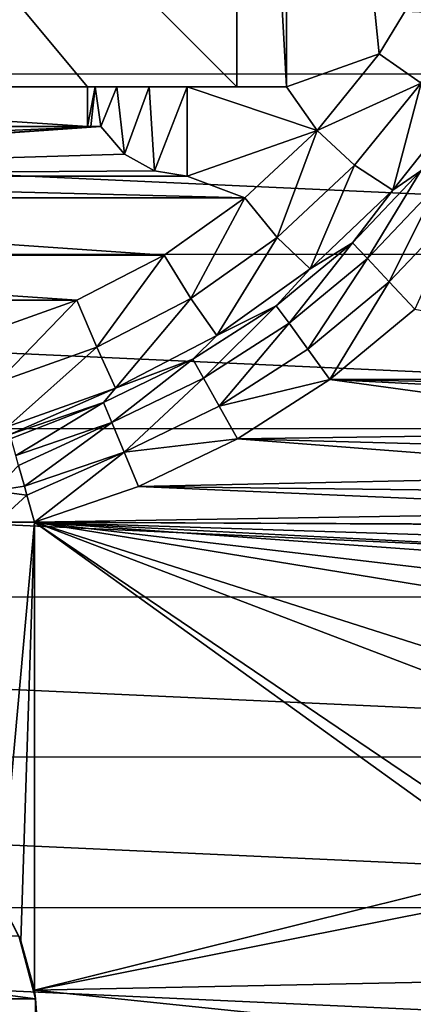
# Model space of a CAD drawing. Header units: millimetres. Extents: x -65 to 65, y -68 to 87.
# Tile 96 of 196: x 2.32 to 6.27, y -9.73 to 0.17. Entities that reach past the tile are written whole.
import ezdxf

# ---------------------------------------------------------------- set-up
doc = ezdxf.new("R2010")
doc.units = ezdxf.units.MM
doc.header["$LTSCALE"] = 65.185185
for name, color, linetype in [('169', 7, 'CONTINUOUS'), ('172', 7, 'CONTINUOUS'), ('175', 7, 'CONTINUOUS'), ('176', 7, 'CONTINUOUS'), ('177', 7, 'CONTINUOUS'), ('178', 7, 'CONTINUOUS'), ('181', 7, 'CONTINUOUS'), ('199', 7, 'CONTINUOUS'), ('208', 7, 'CONTINUOUS'), ('230', 7, 'CONTINUOUS'), ('234', 7, 'CONTINUOUS'), ('272', 7, 'CONTINUOUS'), ('292', 7, 'CONTINUOUS'), ('313', 7, 'CONTINUOUS'), ('335', 7, 'CONTINUOUS'), ('338', 7, 'CONTINUOUS'), ('492', 7, 'CONTINUOUS')]:
    doc.layers.add(name, color=color, linetype=linetype)

msp = doc.modelspace()

# ---------------------------------------------------------------- linework, layer by layer
at = {"layer": '169', "linetype": 'CONTINUOUS'}
for points in [[(20.2934, 1.4762, 120.9), (-20.2921, 1.4653, 120.9), (19.9779, -0.368, 120.9), (20.2934, 1.4762, 120.9)], [(-20.2921, 1.4653, 120.9), (-19.9757, -0.3781, 120.9), (19.9779, -0.368, 120.9), (-20.2921, 1.4653, 120.9)], [(19.9779, -0.368, 120.9), (-19.9757, -0.3781, 120.9), (19.4936, -2.1804, 120.9), (19.9779, -0.368, 120.9)], [(-19.9757, -0.3781, 120.9), (-19.4907, -2.1896, 120.9), (19.4936, -2.1804, 120.9), (-19.9757, -0.3781, 120.9)], [(19.4936, -2.1804, 120.9), (-19.4907, -2.1896, 120.9), (18.8469, -3.9363, 120.9), (19.4936, -2.1804, 120.9)], [(-19.4907, -2.1896, 120.9), (-18.8434, -3.9447, 120.9), (18.8469, -3.9363, 120.9), (-19.4907, -2.1896, 120.9)], [(18.8469, -3.9363, 120.9), (-18.8434, -3.9447, 120.9), (18.0413, -5.6287, 120.9), (18.8469, -3.9363, 120.9)], [(-18.8434, -3.9447, 120.9), (-18.0373, -5.6362, 120.9), (18.0413, -5.6287, 120.9), (-18.8434, -3.9447, 120.9)], [(18.0413, -5.6287, 120.9), (-18.0373, -5.6362, 120.9), (17.0842, -7.2392, 120.9), (18.0413, -5.6287, 120.9)], [(-18.0373, -5.6362, 120.9), (-17.0799, -7.2458, 120.9), (17.0842, -7.2392, 120.9), (-18.0373, -5.6362, 120.9)], [(17.0842, -7.2392, 120.9), (-17.0799, -7.2458, 120.9), (15.9851, -8.7545, 120.9), (17.0842, -7.2392, 120.9)], [(-17.0799, -7.2458, 120.9), (-15.9806, -8.7601, 120.9), (15.9851, -8.7545, 120.9), (-17.0799, -7.2458, 120.9)], [(15.9851, -8.7545, 120.9), (-15.9806, -8.7601, 120.9), (14.7497, -10.1648, 120.9), (15.9851, -8.7545, 120.9)], [(-15.9806, -8.7601, 120.9), (-14.7452, -10.1695, 120.9), (14.7497, -10.1648, 120.9), (-15.9806, -8.7601, 120.9)]]:
    msp.add_3dface(points, dxfattribs=at)
at = {"layer": '172', "linetype": 'CONTINUOUS'}
for points in [[(6.446, 0.6817, 100.1), (5.9302, -0.1705, 100.1), (5, 9, 100.1), (6.446, 0.6817, 100.1)], [(5, 9, 100.1), (5.9302, -0.1705, 100.1), (5, -0.5, 100.1), (5, 9, 100.1)], [(5.9302, -0.1705, 100.1), (5.3071, -0.939, 100.1), (5, -0.5, 100.1), (5.9302, -0.1705, 100.1)], [(5, -0.5, 100.1), (5.3071, -0.939, 100.1), (4, -0.5, 100.1), (5, -0.5, 100.1)], [(4, -0.5, 100.1), (5.3071, -0.939, 100.1), (4, -1.4, 100.1), (4, -0.5, 100.1)], [(5.3071, -0.939, 100.1), (4.5816, -1.6188, 100.1), (4, -1.4, 100.1), (5.3071, -0.939, 100.1)], [(4.5816, -1.6188, 100.1), (-4.5816, -1.6188, 100.1), (-4, -1.4, 100.1), (4.5816, -1.6188, 100.1)], [(4, -1.4, 100.1), (4.5816, -1.6188, 100.1), (-4, -1.4, 100.1), (4, -1.4, 100.1)], [(-3.7698, -2.1926, 100.1), (-4.5816, -1.6188, 100.1), (3.7698, -2.1926, 100.1), (-3.7698, -2.1926, 100.1)], [(3.7698, -2.1926, 100.1), (-4.5816, -1.6188, 100.1), (4.5816, -1.6188, 100.1), (3.7698, -2.1926, 100.1)], [(-2.8916, -2.6482, 100.1), (-3.7698, -2.1926, 100.1), (2.8916, -2.6482, 100.1), (-2.8916, -2.6482, 100.1)], [(2.8916, -2.6482, 100.1), (-3.7698, -2.1926, 100.1), (3.7698, -2.1926, 100.1), (2.8916, -2.6482, 100.1)], [(1.9529, -2.982, 100.1), (-2.8916, -2.6482, 100.1), (2.8916, -2.6482, 100.1), (1.9529, -2.982, 100.1)]]:
    msp.add_3dface(points, dxfattribs=at)
at = {"layer": '175', "linetype": 'CONTINUOUS'}
for points in [[(-3.0342, -0.9, 100.8406), (3.134, -0.9, 100.6), (-3.134, -0.9, 100.6), (-3.0342, -0.9, 100.8406)], [(-3, -0.9, 101.1), (3.0342, -0.9, 100.8406), (-3.0342, -0.9, 100.8406), (-3, -0.9, 101.1)], [(3.0342, -0.9, 100.8406), (3.134, -0.9, 100.6), (-3.0342, -0.9, 100.8406), (3.0342, -0.9, 100.8406)], [(3.0342, -0.9, 100.8406), (-3, -0.9, 101.1), (3, -0.9, 101.1), (3.0342, -0.9, 100.8406)], [(3, -0.9, 101.1), (-3, -0.9, 101.1), (-1.1348, -0.9, 104.6331), (3, -0.9, 101.1)], [(-3, -0.9, 118.9), (3, -0.9, 118.9), (1.9099, -0.9, 107.2727), (-3, -0.9, 118.9)], [(-0.5912, -0.9, 104.385), (3, -0.9, 101.1), (-1.1348, -0.9, 104.6331), (-0.5912, -0.9, 104.385)], [(0, -0.9, 104.3), (3, -0.9, 101.1), (-0.5912, -0.9, 104.385), (0, -0.9, 104.3)], [(0.5912, -0.9, 104.385), (3, -0.9, 101.1), (0, -0.9, 104.3), (0.5912, -0.9, 104.385)], [(1.1348, -0.9, 104.6331), (3, -0.9, 101.1), (0.5912, -0.9, 104.385), (1.1348, -0.9, 104.6331)], [(1.5866, -0.9, 105.0245), (3, -0.9, 101.1), (1.1348, -0.9, 104.6331), (1.5866, -0.9, 105.0245)], [(1.9099, -0.9, 105.5273), (3, -0.9, 101.1), (1.5866, -0.9, 105.0245), (1.9099, -0.9, 105.5273)], [(2.0784, -0.9, 106.101), (3, -0.9, 101.1), (1.9099, -0.9, 105.5273), (2.0784, -0.9, 106.101)], [(1.9099, -0.9, 107.2727), (3, -0.9, 118.9), (2.0784, -0.9, 106.699), (1.9099, -0.9, 107.2727)], [(3, -0.9, 118.9), (3, -0.9, 101.1), (2.0784, -0.9, 106.699), (3, -0.9, 118.9)], [(2.0784, -0.9, 106.699), (3, -0.9, 101.1), (2.0784, -0.9, 106.101), (2.0784, -0.9, 106.699)]]:
    msp.add_3dface(points, dxfattribs=at)
at = {"layer": '176', "linetype": 'CONTINUOUS'}
for points in [[(3, -0.9, 101.1), (3, -0.9, 118.9), (3, -0.5, 101.1), (3, -0.9, 101.1)], [(3, -0.5, 101.1), (3, -0.9, 118.9), (3, -0.5, 118.9), (3, -0.5, 101.1)]]:
    msp.add_3dface(points, dxfattribs=at)
at = {"layer": '177', "linetype": 'CONTINUOUS'}
for points in [[(3, -0.5, 101.1), (3, -0.5, 118.9), (4.5, -0.5, 100.6), (3, -0.5, 101.1)], [(3, -0.5, 101.1), (4.5, -0.5, 100.6), (3.0761, -0.5, 100.7178), (3, -0.5, 101.1)], [(4.5, -0.5, 100.6), (3, -0.5, 118.9), (4.5, -0.5, 118.9), (4.5, -0.5, 100.6)], [(3.0761, -0.5, 100.7178), (4.5, -0.5, 100.6), (3.2931, -0.5, 100.3931), (3.0761, -0.5, 100.7178)], [(4.5, -0.5, 100.6), (5, -0.5, 100.1), (3.2931, -0.5, 100.3931), (4.5, -0.5, 100.6)], [(3.2931, -0.5, 100.3931), (5, -0.5, 100.1), (3.6178, -0.5, 100.1761), (3.2931, -0.5, 100.3931)], [(5, -0.5, 100.1), (4, -0.5, 100.1), (3.6178, -0.5, 100.1761), (5, -0.5, 100.1)]]:
    msp.add_3dface(points, dxfattribs=at)
at = {"layer": '178', "linetype": 'CONTINUOUS'}
for points in [[(4.5, -0.5, 100.6), (4.5, -0.5, 118.9), (4.5, 8.5, 100.6), (4.5, -0.5, 100.6)], [(4.5, 8.5, 100.6), (4.5, -0.5, 118.9), (4.5, 8.5, 118.9), (4.5, 8.5, 100.6)]]:
    msp.add_3dface(points, dxfattribs=at)
at = {"layer": '181', "linetype": 'CONTINUOUS'}
for points in [[(5.6822, -1.2894, 100.6007), (6.3519, -0.4631, 100.6007), (6.0681, -1.5402, 117.9262), (5.6822, -1.2894, 100.6007)], [(6.0681, -1.5402, 117.9262), (6.3519, -0.4631, 100.6007), (6.7819, -0.6392, 117.9262), (6.0681, -1.5402, 117.9262)], [(4.9059, -2.0165, 100.6007), (5.6822, -1.2894, 100.6007), (5.2356, -2.3327, 117.9262), (4.9059, -2.0165, 100.6007)], [(5.2356, -2.3327, 117.9262), (5.6822, -1.2894, 100.6007), (6.0681, -1.5402, 117.9262), (5.2356, -2.3327, 117.9262)], [(4.0375, -2.6306, 100.6007), (4.9059, -2.0165, 100.6007), (4.3007, -3.0014, 117.9262), (4.0375, -2.6306, 100.6007)], [(4.3007, -3.0014, 117.9262), (4.9059, -2.0165, 100.6007), (5.2356, -2.3327, 117.9262), (4.3007, -3.0014, 117.9262)], [(3.0933, -3.1202, 100.6007), (4.0375, -2.6306, 100.6007), (3.2816, -3.5331, 117.9262), (3.0933, -3.1202, 100.6007)], [(3.2816, -3.5331, 117.9262), (4.0375, -2.6306, 100.6007), (4.3007, -3.0014, 117.9262), (3.2816, -3.5331, 117.9262)], [(2.0912, -3.4762, 100.6007), (3.0933, -3.1202, 100.6007), (2.1982, -3.9173, 117.9262), (2.0912, -3.4762, 100.6007)], [(2.1982, -3.9173, 117.9262), (3.0933, -3.1202, 100.6007), (3.2816, -3.5331, 117.9262), (2.1982, -3.9173, 117.9262)]]:
    msp.add_3dface(points, dxfattribs=at)
at = {"layer": '199', "linetype": 'CONTINUOUS'}
for points in [[(3.0342, -0.9, 100.8406), (3, -0.9, 101.1), (3.0761, -0.5, 100.7178), (3.0342, -0.9, 100.8406)], [(3, -0.9, 101.1), (3, -0.5, 101.1), (3.0761, -0.5, 100.7178), (3, -0.9, 101.1)], [(3.134, -0.9, 100.6), (3.0342, -0.9, 100.8406), (3.0761, -0.5, 100.7178), (3.134, -0.9, 100.6)], [(3.134, -0.9, 100.6), (3.0761, -0.5, 100.7178), (3.2931, -0.5, 100.3931), (3.134, -0.9, 100.6)], [(3.134, -0.9, 100.6), (3.2931, -0.5, 100.3931), (3.37, -1.1766, 100.3234), (3.134, -0.9, 100.6)], [(3.2931, -0.5, 100.3931), (3.6178, -0.5, 100.1761), (3.37, -1.1766, 100.3234), (3.2931, -0.5, 100.3931)], [(3.37, -1.1766, 100.3234), (3.6178, -0.5, 100.1761), (3.6745, -1.3454, 100.1546), (3.37, -1.1766, 100.3234)], [(3.6178, -0.5, 100.1761), (4, -0.5, 100.1), (3.6745, -1.3454, 100.1546), (3.6178, -0.5, 100.1761)], [(4, -0.5, 100.1), (4, -1.4, 100.1), (3.6745, -1.3454, 100.1546), (4, -0.5, 100.1)]]:
    msp.add_3dface(points, dxfattribs=at)
at = {"layer": '208', "linetype": 'CONTINUOUS'}
for points in [[(5.9302, -0.1705, 100.1), (6.446, 0.6817, 100.1), (6.3519, -0.4631, 100.6007), (5.9302, -0.1705, 100.1)], [(5.3071, -0.939, 100.1), (5.9302, -0.1705, 100.1), (6.3519, -0.4631, 100.6007), (5.3071, -0.939, 100.1)], [(5.3071, -0.939, 100.1), (6.3519, -0.4631, 100.6007), (5.6822, -1.2894, 100.6007), (5.3071, -0.939, 100.1)], [(4.5816, -1.6188, 100.1), (5.3071, -0.939, 100.1), (4.9059, -2.0165, 100.6007), (4.5816, -1.6188, 100.1)], [(5.3071, -0.939, 100.1), (5.6822, -1.2894, 100.6007), (4.9059, -2.0165, 100.6007), (5.3071, -0.939, 100.1)], [(3.7698, -2.1926, 100.1), (4.5816, -1.6188, 100.1), (4.0375, -2.6306, 100.6007), (3.7698, -2.1926, 100.1)], [(4.5816, -1.6188, 100.1), (4.9059, -2.0165, 100.6007), (4.0375, -2.6306, 100.6007), (4.5816, -1.6188, 100.1)], [(2.8916, -2.6482, 100.1), (3.7698, -2.1926, 100.1), (3.0933, -3.1202, 100.6007), (2.8916, -2.6482, 100.1)], [(3.7698, -2.1926, 100.1), (4.0375, -2.6306, 100.6007), (3.0933, -3.1202, 100.6007), (3.7698, -2.1926, 100.1)], [(1.9529, -2.982, 100.1), (2.8916, -2.6482, 100.1), (2.0912, -3.4762, 100.6007), (1.9529, -2.982, 100.1)], [(2.8916, -2.6482, 100.1), (3.0933, -3.1202, 100.6007), (2.0912, -3.4762, 100.6007), (2.8916, -2.6482, 100.1)]]:
    msp.add_3dface(points, dxfattribs=at)
at = {"layer": '230', "linetype": 'CONTINUOUS'}
for points in [[(3, -0.5, 118.9), (-3, -0.5, 118.9), (-4.5, 8.5, 118.9), (3, -0.5, 118.9)], [(4.5, -0.5, 118.9), (3, -0.5, 118.9), (-4.5, 8.5, 118.9), (4.5, -0.5, 118.9)], [(4.5, 8.5, 118.9), (4.5, -0.5, 118.9), (-4.5, 8.5, 118.9), (4.5, 8.5, 118.9)], [(-3, -0.9, 118.9), (-3, -0.5, 118.9), (3, -0.9, 118.9), (-3, -0.9, 118.9)], [(3, -0.9, 118.9), (-3, -0.5, 118.9), (3, -0.5, 118.9), (3, -0.9, 118.9)], [(6.2886, -2.7377, 118.9), (9.9549, -3.4357, 118.9), (5.4354, -3.443, 118.9), (6.2886, -2.7377, 118.9)], [(5.4354, -3.443, 118.9), (9.3003, -3.9756, 118.9), (4.5052, -4.04, 118.9), (5.4354, -3.443, 118.9)], [(9.9549, -3.4357, 118.9), (9.74, -3.5282, 118.9), (5.4354, -3.443, 118.9), (9.9549, -3.4357, 118.9)], [(9.5661, -3.6547, 118.9), (9.3003, -3.9756, 118.9), (5.4354, -3.443, 118.9), (9.5661, -3.6547, 118.9)], [(9.74, -3.5282, 118.9), (9.5661, -3.6547, 118.9), (5.4354, -3.443, 118.9), (9.74, -3.5282, 118.9)], [(4.5052, -4.04, 118.9), (9.1574, -4.3982, 118.9), (3.5123, -4.5209, 118.9), (4.5052, -4.04, 118.9)], [(9.3003, -3.9756, 118.9), (9.2084, -4.1699, 118.9), (4.5052, -4.04, 118.9), (9.3003, -3.9756, 118.9)], [(9.2084, -4.1699, 118.9), (9.1574, -4.3982, 118.9), (4.5052, -4.04, 118.9), (9.2084, -4.1699, 118.9)], [(9.1574, -4.3982, 118.9), (9.1396, -4.5864, 118.9), (3.5123, -4.5209, 118.9), (9.1574, -4.3982, 118.9)], [(3.5123, -4.5209, 118.9), (9.1961, -4.7684, 118.9), (2.4657, -4.8805, 118.9), (3.5123, -4.5209, 118.9)], [(9.1396, -4.5864, 118.9), (9.1961, -4.7684, 118.9), (3.5123, -4.5209, 118.9), (9.1396, -4.5864, 118.9)], [(9.1961, -4.7684, 118.9), (9.2857, -4.9104, 118.9), (2.4657, -4.8805, 118.9), (9.1961, -4.7684, 118.9)], [(6.7289, -6.2412, 118.9), (6.4634, -6.4061, 118.9), (2.4657, -4.8805, 118.9), (6.7289, -6.2412, 118.9)], [(7.4943, -5.6991, 118.9), (6.7289, -6.2412, 118.9), (2.4657, -4.8805, 118.9), (7.4943, -5.6991, 118.9)], [(7.0961, -8.0169, 118.9), (7.3206, -8.3784, 118.9), (2.4657, -4.8805, 118.9), (7.0961, -8.0169, 118.9)], [(2.4657, -4.8805, 118.9), (7.3206, -8.3784, 118.9), (2.4657, -9.5872, 118.9), (2.4657, -4.8805, 118.9)], [(6.4634, -6.4061, 118.9), (7.0961, -8.0169, 118.9), (2.4657, -4.8805, 118.9), (6.4634, -6.4061, 118.9)], [(7.7349, -5.4997, 118.9), (7.4943, -5.6991, 118.9), (2.4657, -4.8805, 118.9), (7.7349, -5.4997, 118.9)], [(10.88, -5.4872, 118.9), (7.7349, -5.4997, 118.9), (2.4657, -4.8805, 118.9), (10.88, -5.4872, 118.9)], [(11.0871, -5.3206, 118.9), (10.88, -5.4872, 118.9), (2.4657, -4.8805, 118.9), (11.0871, -5.3206, 118.9)], [(11.22, -5.1602, 118.9), (11.0871, -5.3206, 118.9), (2.4657, -4.8805, 118.9), (11.22, -5.1602, 118.9)], [(11.3452, -4.9257, 118.9), (11.22, -5.1602, 118.9), (2.4657, -4.8805, 118.9), (11.3452, -4.9257, 118.9)], [(9.2857, -4.9104, 118.9), (11.3452, -4.9257, 118.9), (2.4657, -4.8805, 118.9), (9.2857, -4.9104, 118.9)], [(7.3206, -8.3784, 118.9), (7.7825, -8.5298, 118.9), (2.4657, -9.5872, 118.9), (7.3206, -8.3784, 118.9)], [(2.4657, -9.5872, 118.9), (7.7825, -8.5298, 118.9), (11.3658, -9.4033, 118.9), (2.4657, -9.5872, 118.9)], [(10.1042, -10.3783, 118.9), (2.4657, -9.5872, 118.9), (11.3658, -9.4033, 118.9), (10.1042, -10.3783, 118.9)], [(2.5, -10, 118.9), (2.4657, -9.5872, 118.9), (10.1042, -10.3783, 118.9), (2.5, -10, 118.9)]]:
    msp.add_3dface(points, dxfattribs=at)
at = {"layer": '234', "linetype": 'CONTINUOUS'}
for points in [[(-2.4785, -9.6725, 116.9), (-2.3084, -9.0401, 116.9), (2.4785, -9.6725, 116.9), (-2.4785, -9.6725, 116.9)], [(2.4785, -9.6725, 116.9), (-2.3084, -9.0401, 116.9), (2.3084, -9.0401, 116.9), (2.4785, -9.6725, 116.9)], [(-2.4785, -10.3275, 116.9), (-2.4785, -9.6725, 116.9), (2.4785, -10.3275, 116.9), (-2.4785, -10.3275, 116.9)], [(2.4785, -10.3275, 116.9), (-2.4785, -9.6725, 116.9), (2.4785, -9.6725, 116.9), (2.4785, -10.3275, 116.9)]]:
    msp.add_3dface(points, dxfattribs=at)
at = {"layer": '272', "linetype": 'CONTINUOUS'}
for points in [[(2.4657, -4.8805, 118.9), (2.1246, -8.6823, 118.84), (2.0911, -4.8805, 118.8272), (2.4657, -4.8805, 118.9)], [(2.1246, -8.6823, 118.84), (2.4657, -4.8805, 118.9), (2.3291, -9.0908, 118.8906), (2.1246, -8.6823, 118.84)], [(2.4657, -4.8805, 118.9), (2.4657, -9.5872, 118.9), (2.3291, -9.0908, 118.8906), (2.4657, -4.8805, 118.9)]]:
    msp.add_3dface(points, dxfattribs=at)
at = {"layer": '292', "linetype": 'CONTINUOUS'}
for points in [[(6.0681, -1.5402, 117.9262), (6.7819, -0.6392, 117.9262), (6.3487, -1.3468, 118.3007), (6.0681, -1.5402, 117.9262)], [(6.0681, -1.5402, 117.9262), (6.3487, -1.3468, 118.3007), (5.6629, -2.0684, 118.3007), (6.0681, -1.5402, 117.9262)], [(6.3487, -1.3468, 118.3007), (5.8121, -2.2283, 118.6166), (5.6629, -2.0684, 118.3007), (6.3487, -1.3468, 118.3007)], [(6.5159, -1.4877, 118.6166), (5.8121, -2.2283, 118.6166), (6.3487, -1.3468, 118.3007), (6.5159, -1.4877, 118.6166)], [(5.2356, -2.3327, 117.9262), (6.0681, -1.5402, 117.9262), (5.6629, -2.0684, 118.3007), (5.2356, -2.3327, 117.9262)], [(6.5159, -1.4877, 118.6166), (6.0315, -2.4634, 118.8267), (5.8121, -2.2283, 118.6166), (6.5159, -1.4877, 118.6166)], [(6.7619, -1.6949, 118.8267), (6.0315, -2.4634, 118.8267), (6.5159, -1.4877, 118.6166), (6.7619, -1.6949, 118.8267)], [(6.7619, -1.6949, 118.8267), (6.2886, -2.7377, 118.9), (6.0315, -2.4634, 118.8267), (6.7619, -1.6949, 118.8267)], [(5.2356, -2.3327, 117.9262), (5.6629, -2.0684, 118.3007), (4.8957, -2.7027, 118.3007), (5.2356, -2.3327, 117.9262)], [(5.6629, -2.0684, 118.3007), (5.0247, -2.8793, 118.6166), (4.8957, -2.7027, 118.3007), (5.6629, -2.0684, 118.3007)], [(5.8121, -2.2283, 118.6166), (5.0247, -2.8793, 118.6166), (5.6629, -2.0684, 118.3007), (5.8121, -2.2283, 118.6166)], [(5.8121, -2.2283, 118.6166), (5.2144, -3.139, 118.8267), (5.0247, -2.8793, 118.6166), (5.8121, -2.2283, 118.6166)], [(6.0315, -2.4634, 118.8267), (5.2144, -3.139, 118.8267), (5.8121, -2.2283, 118.6166), (6.0315, -2.4634, 118.8267)], [(4.3007, -3.0014, 117.9262), (5.2356, -2.3327, 117.9262), (4.8957, -2.7027, 118.3007), (4.3007, -3.0014, 117.9262)], [(6.0315, -2.4634, 118.8267), (5.4354, -3.443, 118.9), (5.2144, -3.139, 118.8267), (6.0315, -2.4634, 118.8267)], [(6.2886, -2.7377, 118.9), (5.4354, -3.443, 118.9), (6.0315, -2.4634, 118.8267), (6.2886, -2.7377, 118.9)], [(4.3007, -3.0014, 117.9262), (4.8957, -2.7027, 118.3007), (4.0581, -3.2406, 118.3007), (4.3007, -3.0014, 117.9262)], [(4.8957, -2.7027, 118.3007), (4.165, -3.4314, 118.6166), (4.0581, -3.2406, 118.3007), (4.8957, -2.7027, 118.3007)], [(5.0247, -2.8793, 118.6166), (4.165, -3.4314, 118.6166), (4.8957, -2.7027, 118.3007), (5.0247, -2.8793, 118.6166)], [(5.0247, -2.8793, 118.6166), (4.3222, -3.7119, 118.8267), (4.165, -3.4314, 118.6166), (5.0247, -2.8793, 118.6166)], [(5.2144, -3.139, 118.8267), (4.3222, -3.7119, 118.8267), (5.0247, -2.8793, 118.6166), (5.2144, -3.139, 118.8267)], [(3.2816, -3.5331, 117.9262), (4.3007, -3.0014, 117.9262), (4.0581, -3.2406, 118.3007), (3.2816, -3.5331, 117.9262)], [(5.2144, -3.139, 118.8267), (5.4354, -3.443, 118.9), (4.3222, -3.7119, 118.8267), (5.2144, -3.139, 118.8267)], [(3.2816, -3.5331, 117.9262), (4.0581, -3.2406, 118.3007), (3.1621, -3.6744, 118.3007), (3.2816, -3.5331, 117.9262)], [(4.0581, -3.2406, 118.3007), (3.2454, -3.8765, 118.6166), (3.1621, -3.6744, 118.3007), (4.0581, -3.2406, 118.3007)], [(4.165, -3.4314, 118.6166), (3.2454, -3.8765, 118.6166), (4.0581, -3.2406, 118.3007), (4.165, -3.4314, 118.6166)], [(4.165, -3.4314, 118.6166), (3.3679, -4.1739, 118.8267), (3.2454, -3.8765, 118.6166), (4.165, -3.4314, 118.6166)], [(4.3222, -3.7119, 118.8267), (3.3679, -4.1739, 118.8267), (4.165, -3.4314, 118.6166), (4.3222, -3.7119, 118.8267)], [(5.4354, -3.443, 118.9), (4.5052, -4.04, 118.9), (4.3222, -3.7119, 118.8267), (5.4354, -3.443, 118.9)], [(2.1982, -3.9173, 117.9262), (3.2816, -3.5331, 117.9262), (2.2203, -3.9978, 118.3009), (2.1982, -3.9173, 117.9262)], [(3.2816, -3.5331, 117.9262), (3.1621, -3.6744, 118.3007), (2.2203, -3.9978, 118.3009), (3.2816, -3.5331, 117.9262)], [(2.2203, -3.9978, 118.3009), (3.1621, -3.6744, 118.3007), (2.2321, -4.0384, 118.386), (2.2203, -3.9978, 118.3009)], [(3.1621, -3.6744, 118.3007), (2.2792, -4.2084, 118.6166), (2.2321, -4.0384, 118.386), (3.1621, -3.6744, 118.3007)], [(3.2454, -3.8765, 118.6166), (2.2792, -4.2084, 118.6166), (3.1621, -3.6744, 118.3007), (3.2454, -3.8765, 118.6166)], [(4.3222, -3.7119, 118.8267), (4.5052, -4.04, 118.9), (3.3679, -4.1739, 118.8267), (4.3222, -3.7119, 118.8267)], [(2.2792, -4.2084, 118.6166), (3.2454, -3.8765, 118.6166), (2.3077, -4.3104, 118.7063), (2.2792, -4.2084, 118.6166)], [(3.2454, -3.8765, 118.6166), (2.3656, -4.5184, 118.8268), (2.3077, -4.3104, 118.7063), (3.2454, -3.8765, 118.6166)], [(3.3679, -4.1739, 118.8267), (2.3656, -4.5184, 118.8268), (3.2454, -3.8765, 118.6166), (3.3679, -4.1739, 118.8267)], [(4.5052, -4.04, 118.9), (3.5123, -4.5209, 118.9), (3.3679, -4.1739, 118.8267), (4.5052, -4.04, 118.9)], [(2.3656, -4.5184, 118.8268), (3.3679, -4.1739, 118.8267), (2.3899, -4.6086, 118.8593), (2.3656, -4.5184, 118.8268)], [(3.3679, -4.1739, 118.8267), (2.4657, -4.8805, 118.9), (2.3899, -4.6086, 118.8593), (3.3679, -4.1739, 118.8267)], [(3.5123, -4.5209, 118.9), (2.4657, -4.8805, 118.9), (3.3679, -4.1739, 118.8267), (3.5123, -4.5209, 118.9)]]:
    msp.add_3dface(points, dxfattribs=at)
at = {"layer": '313', "linetype": 'CONTINUOUS'}
for points in [[(2.3077, -4.3104, 118.7063), (2.3656, -4.5184, 118.8268), (2.0576, -4.5628, 118.7558), (2.3077, -4.3104, 118.7063)], [(2.3656, -4.5184, 118.8268), (2.3899, -4.6086, 118.8593), (2.0576, -4.5628, 118.7558), (2.3656, -4.5184, 118.8268)], [(2.3899, -4.6086, 118.8593), (2.0911, -4.8805, 118.8272), (2.0576, -4.5628, 118.7558), (2.3899, -4.6086, 118.8593)], [(2.4657, -4.8805, 118.9), (2.0911, -4.8805, 118.8272), (2.3899, -4.6086, 118.8593), (2.4657, -4.8805, 118.9)]]:
    msp.add_3dface(points, dxfattribs=at)
at = {"layer": '335', "linetype": 'CONTINUOUS'}
for points in [[(5, 9, 100.1), (5, -0.5, 100.1), (4.5, 8.5, 100.6), (5, 9, 100.1)], [(5, -0.5, 100.1), (4.5, -0.5, 100.6), (4.5, 8.5, 100.6), (5, -0.5, 100.1)]]:
    msp.add_3dface(points, dxfattribs=at)
at = {"layer": '338', "linetype": 'CONTINUOUS'}
for points in [[(3.134, -0.9, 100.6), (-4, -1.4, 100.1), (-3.6745, -1.3454, 100.1546), (3.134, -0.9, 100.6)], [(-4, -1.4, 100.1), (3.134, -0.9, 100.6), (3.37, -1.1766, 100.3234), (-4, -1.4, 100.1)], [(3.134, -0.9, 100.6), (-3.6745, -1.3454, 100.1546), (-3.37, -1.1766, 100.3234), (3.134, -0.9, 100.6)], [(-3.134, -0.9, 100.6), (3.134, -0.9, 100.6), (-3.37, -1.1766, 100.3234), (-3.134, -0.9, 100.6)], [(-4, -1.4, 100.1), (3.37, -1.1766, 100.3234), (3.6745, -1.3454, 100.1546), (-4, -1.4, 100.1)], [(4, -1.4, 100.1), (-4, -1.4, 100.1), (3.6745, -1.3454, 100.1546), (4, -1.4, 100.1)]]:
    msp.add_3dface(points, dxfattribs=at)
at = {"layer": '492', "linetype": 'CONTINUOUS'}
for points in [[(2.3084, -9.0401, 116.9), (2.1246, -8.6823, 118.84), (2.3291, -9.0908, 118.8906), (2.3084, -9.0401, 116.9)], [(2.4657, -9.5872, 118.9), (2.4785, -9.6725, 116.9), (2.3084, -9.0401, 116.9), (2.4657, -9.5872, 118.9)], [(2.4657, -9.5872, 118.9), (2.3084, -9.0401, 116.9), (2.3291, -9.0908, 118.8906), (2.4657, -9.5872, 118.9)], [(2.4657, -9.5872, 118.9), (2.5, -10, 118.9), (2.4785, -9.6725, 116.9), (2.4657, -9.5872, 118.9)], [(2.5, -10, 118.9), (2.4785, -10.3275, 116.9), (2.4785, -9.6725, 116.9), (2.5, -10, 118.9)]]:
    msp.add_3dface(points, dxfattribs=at)

doc.saveas('drawing.dxf')
